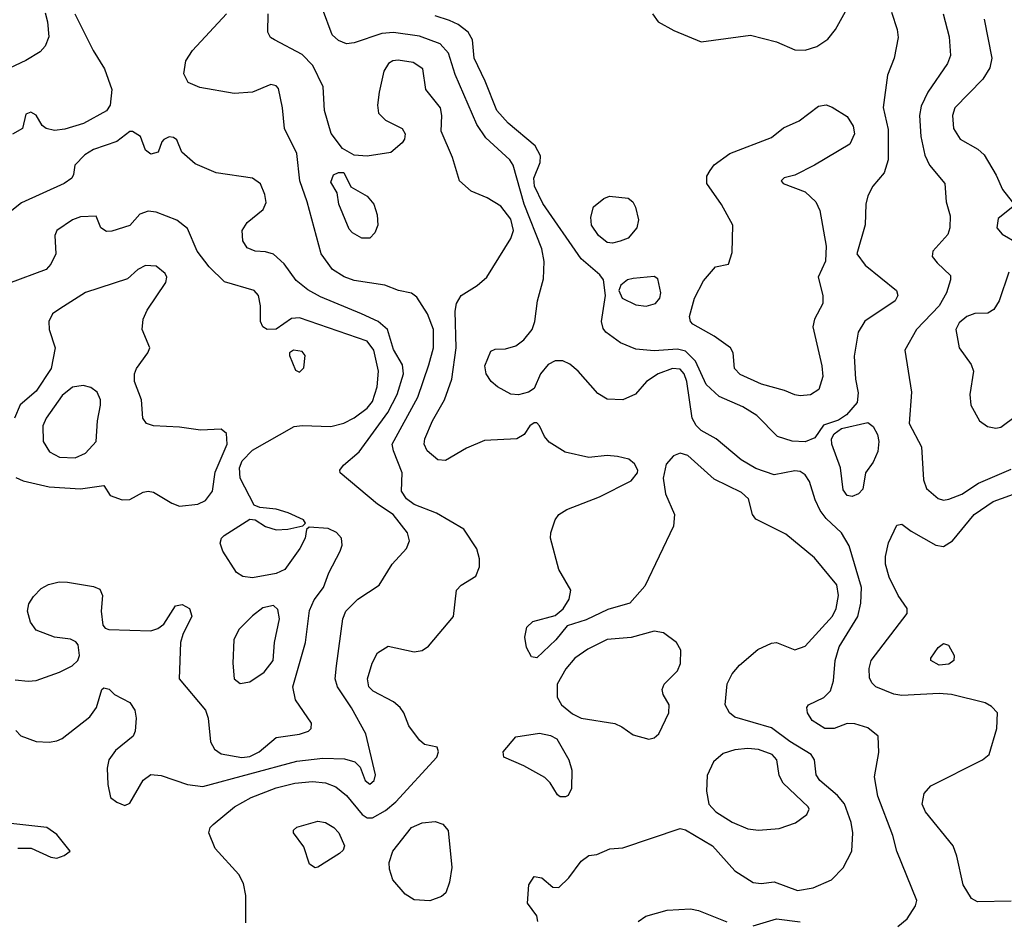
# Model space of a CAD drawing. Extents: x 1173079 to 1307053, y 522583 to 678478.
# Tile 57 of 256: x 1194702 to 1198478, y 576066 to 579523. Entities that reach past the tile are written whole.
import ezdxf

# ---------------------------------------------------------------- set-up
doc = ezdxf.new("R2010")
doc.units = 0

msp = doc.modelspace()

# ---------------------------------------------------------------- linework, layer by layer
at = {"layer": '0CON20XD'}
for points in [[(1198069.2, 576045), (1198105.6, 576075), (1198137.5, 576125), (1198142.5, 576145), (1198066.2, 576335), (1198050, 576395), (1197992.5, 576545), (1197980.9, 576619.1), (1197997, 576713), (1197994, 576775), (1197955, 576807.1), (1197905, 576822.9), (1197875, 576824.3), (1197825.5, 576804.5), (1197790, 576805), (1197740.8, 576835), (1197722.9, 576865), (1197721.4, 576885), (1197727.5, 576895), (1197786.5, 576923.5), (1197811.3, 576948.7), (1197822.7, 576987.3), (1197829, 577065), (1197845, 577118.6), (1197915.9, 577234.1), (1197928.4, 577285), (1197930.9, 577345), (1197882.8, 577505), (1197853.9, 577555), (1197795, 577610.4), (1197771.3, 577641.3), (1197752.1, 577682.1), (1197731.5, 577751.5), (1197715, 577777.9), (1197695, 577790), (1197675, 577793.4), (1197595, 577777.6), (1197525, 577801.8), (1197468.9, 577835), (1197373.1, 577915), (1197315, 577947.7), (1197296.6, 577966.6), (1197281.3, 577995), (1197260, 578135), (1197250.2, 578165), (1197235, 578182.6), (1197205, 578184.7), (1197150, 578165), (1197105.6, 578135), (1197063.6, 578086.4), (1197015, 578065.6), (1196955, 578067.8), (1196918.9, 578088.9), (1196844.4, 578175), (1196812, 578202), (1196785, 578214.6), (1196755, 578214.6), (1196728.9, 578201.1), (1196699.4, 578165), (1196675, 578108), (1196653.3, 578095), (1196615.4, 578084.6), (1196585, 578087.5), (1196535, 578114.6), (1196510.5, 578135), (1196491.2, 578165), (1196486.4, 578195), (1196508.3, 578251.7), (1196525, 578260), (1196565, 578260.9), (1196605, 578272.7), (1196635, 578295.5), (1196667.3, 578335), (1196677.7, 578365), (1196687.3, 578445), (1196710.5, 578529.5), (1196713.3, 578595), (1196705, 578644), (1196636.4, 578815), (1196594.6, 578965), (1196581.5, 578985), (1196489.5, 579069.5), (1196455, 579120.6), (1196372.3, 579312.3), (1196346.3, 579395), (1196315, 579430.3), (1196235, 579460), (1196135, 579473.8), (1196090.7, 579469.3), (1195985, 579434.7), (1195955, 579430.7), (1195925, 579442.9), (1195900.9, 579465), (1195863.5, 579565)], [(1197128.4, 579545), (1197150, 579515), (1197211.1, 579481.1), (1197315, 579438), (1197505, 579464), (1197605, 579437.3), (1197675, 579407.1), (1197715, 579405.4), (1197759.5, 579420.5), (1197801.7, 579448.3), (1197831.1, 579485), (1197875, 579565.8)], [(1194799.3, 579549.3), (1194808.6, 579515), (1194813.3, 579456.7), (1194799.3, 579420.7), (1194780.1, 579399.9), (1194725, 579366.2), (1194403.5, 579215)], [(1194914.1, 579545), (1194983.8, 579405), (1195026.9, 579335), (1195056, 579255), (1195049.4, 579195), (1195035, 579173.3), (1194946.2, 579125), (1194875, 579102.7), (1194835, 579097.5), (1194803.3, 579105), (1194787.7, 579117.7), (1194765, 579156.7), (1194745, 579168.8), (1194725, 579160), (1194712.5, 579105), (1194675, 579083.8)], [(1195569.7, 576060.3), (1195568.9, 576165), (1195560.3, 576210.3), (1195542.9, 576245), (1195451.4, 576345), (1195428, 576405), (1195432.5, 576425), (1195443.8, 576436.2), (1195526.1, 576503.9), (1195589.9, 576540.1), (1195685, 576577.1), (1195756.7, 576595), (1195825, 576601.6), (1195875, 576597.1), (1195915, 576581.1), (1195955, 576548.2), (1196015, 576475.3), (1196035, 576462.5), (1196055, 576461.9), (1196105, 576490), (1196145, 576523.2), (1196301.2, 576695), (1196308.8, 576715), (1196303, 576733), (1196255, 576743.3), (1196235, 576760), (1196194.6, 576814.6), (1196175.6, 576865), (1196161.4, 576885), (1196135, 576907.5), (1196057.9, 576947.9), (1196041.5, 576965), (1196035.4, 576995), (1196054.1, 577055.9), (1196074.7, 577095.3), (1196115, 577120), (1196215, 577099.2), (1196245, 577104.6), (1196269.9, 577120.1), (1196365.6, 577234.4), (1196377.1, 577335), (1196395, 577354.3), (1196451.4, 577388.6), (1196465.6, 577425), (1196465.6, 577455), (1196455, 577493.3), (1196405, 577569.2), (1196300.6, 577630.6), (1196215, 577663.5), (1196185, 577686.1), (1196166.6, 577715), (1196169.3, 577785), (1196135, 577869.2), (1196131.1, 577895), (1196228.9, 578075), (1196271, 578199), (1196288.8, 578265), (1196288.8, 578335), (1196265.8, 578395), (1196225, 578459.2), (1196204.3, 578474.3), (1196155, 578484.2), (1196102.5, 578505), (1195985, 578523.3), (1195946.3, 578536.3), (1195902.2, 578565), (1195858.2, 578625), (1195804, 578825), (1195776.5, 578905), (1195765, 579010), (1195718.2, 579105), (1195710.4, 579185), (1195695, 579259.2), (1195685, 579269.4), (1195665, 579274.4), (1195594.5, 579245.5), (1195525, 579240), (1195393.3, 579263.3), (1195348.3, 579281.7), (1195331.4, 579315), (1195339.1, 579365), (1195364.8, 579405.2), (1195495.5, 579545)], [(1196689.2, 576065), (1196685, 576086.7), (1196649.2, 576135), (1196654.4, 576205), (1196675, 576237.1), (1196705, 576232), (1196746.4, 576196.4), (1196770, 576195), (1196808.3, 576231.7), (1196855, 576296), (1196885, 576318), (1196915, 576322), (1196965, 576343.8), (1197015, 576347.5), (1197235, 576421.2), (1197255.8, 576415.8), (1197359.4, 576355), (1197445, 576259.2), (1197514.6, 576214.6), (1197545, 576211.1), (1197595, 576216.5), (1197685, 576183.4), (1197745.7, 576194.3), (1197815.7, 576225), (1197859.8, 576270.2), (1197893.5, 576335), (1197897.5, 576405), (1197891.3, 576445), (1197865.6, 576515.6), (1197838.3, 576548.3), (1197770, 576605), (1197756.6, 576626.6), (1197750.8, 576685), (1197737.9, 576705), (1197655.4, 576755.4), (1197585, 576807.7), (1197445, 576848.9), (1197424.3, 576865), (1197407.8, 576895), (1197415, 576976.7), (1197435, 577014), (1197462.4, 577047.6), (1197532.4, 577107.6), (1197585, 577132.5), (1197605, 577134.5), (1197675, 577106.5), (1197715, 577120), (1197818.9, 577235), (1197833.7, 577265), (1197842.2, 577315), (1197835.2, 577355.2), (1197749.6, 577459.6), (1197640.6, 577550.6), (1197525, 577607.3), (1197511.8, 577625), (1197497.5, 577685), (1197470.2, 577710.3), (1197365, 577761.2), (1197265, 577851.4), (1197235, 577860.6), (1197209.1, 577850.9), (1197181.3, 577818.7), (1197169.3, 577765), (1197178.2, 577705), (1197213.1, 577625), (1197209.9, 577580.1), (1197099.8, 577350.2), (1197042, 577285), (1196958.2, 577261.8), (1196875, 577222.1), (1196801.1, 577198.9), (1196757.8, 577145), (1196685, 577075.6), (1196665, 577080), (1196645.4, 577115), (1196639.6, 577155), (1196646.8, 577193.2), (1196670, 577215), (1196755, 577238), (1196786.6, 577263.4), (1196809.3, 577300.7), (1196816.2, 577335), (1196770.3, 577415), (1196738.1, 577535), (1196738.6, 577555), (1196755.6, 577605), (1196770, 577625), (1196800.8, 577645), (1196926.2, 577693.8), (1197047.5, 577755), (1197071.9, 577785), (1197073.1, 577795), (1197060.2, 577820.2), (1197037.9, 577837.9), (1196995, 577848.2), (1196955, 577851.8), (1196884.6, 577844.6), (1196794.1, 577864.1), (1196732.7, 577902.7), (1196714.6, 577924.6), (1196695, 577965.8), (1196685, 577976.5), (1196675, 577977.5), (1196658.6, 577965), (1196637.2, 577932.8), (1196608.8, 577915), (1196485, 577908.9), (1196415, 577880), (1196335, 577833.1), (1196305, 577835.4), (1196265, 577869.5), (1196252.7, 577895), (1196255.3, 577915), (1196284.7, 577985), (1196331.1, 578065), (1196359.4, 578145), (1196375.6, 578265), (1196372.3, 578405), (1196376.6, 578435), (1196395.5, 578465), (1196456.9, 578503.1), (1196494.1, 578535.9), (1196586.1, 578683.9), (1196595.8, 578715), (1196585, 578757.8), (1196547.7, 578807.7), (1196495, 578840), (1196434, 578865), (1196388.9, 578905), (1196362.1, 578995), (1196318.1, 579095), (1196321.5, 579155), (1196316.2, 579185), (1196259.2, 579255), (1196247.5, 579335), (1196210.8, 579359.2), (1196153, 579367), (1196133.3, 579365), (1196115.8, 579355), (1196098.9, 579325), (1196080, 579245), (1196074.4, 579195), (1196078.6, 579165), (1196105, 579137.1), (1196168.8, 579105), (1196180, 579085), (1196178, 579065), (1196169.1, 579050.9), (1196125, 579014.2), (1196035, 579000), (1195985, 579003.8), (1195939.5, 579029.5), (1195896.8, 579086.8), (1195871.5, 579175), (1195865.5, 579265), (1195826.8, 579346.8), (1195785, 579389.6), (1195678.6, 579445), (1195664.3, 579455), (1195653.1, 579475), (1195655.4, 579545)], [(1197715, 577904.5), (1197665, 577906.4), (1197608.8, 577925), (1197529.4, 578005), (1197475, 578037.7), (1197385, 578077.5), (1197335, 578123.8), (1197293.3, 578213.3), (1197255, 578251.7), (1197225, 578259.8), (1197135, 578253.2), (1197065, 578259.1), (1197006.7, 578283.3), (1196950, 578325), (1196939.3, 578339.3), (1196933.1, 578365), (1196948, 578465), (1196941.1, 578525), (1196926.7, 578545), (1196855, 578605.5), (1196707.7, 578817.7), (1196676, 578885), (1196674.1, 578915), (1196697.6, 578975), (1196698.9, 579001.1), (1196679.4, 579039.4), (1196575, 579125.9), (1196531.9, 579175), (1196487.4, 579287.4), (1196444.6, 579375), (1196438.2, 579445), (1196421.5, 579475), (1196383.9, 579503.9), (1196350.1, 579520.1), (1196295, 579537.4)], [(1198045, 579551.2), (1198067.5, 579485), (1198070.8, 579455), (1198056, 579375), (1198029.7, 579310.3), (1198013.7, 579186.3), (1198032.3, 579102.3), (1198033.3, 578985), (1198017.8, 578935), (1197974, 578885), (1197955, 578847.5), (1197947.5, 578815), (1197944.4, 578735.6), (1197913.1, 578625), (1197945, 578581.9), (1198064.3, 578484.3), (1198070, 578465), (1198060, 578445), (1197943.6, 578366.4), (1197918.2, 578325), (1197902.6, 578232.6), (1197907.5, 578145), (1197917.7, 578092.3), (1197913.3, 578055), (1197872.5, 578007.5), (1197842.2, 577987.8), (1197785, 577968), (1197750.9, 577919.1), (1197715, 577904.5)], [(1198243.8, 579545), (1198267, 579457), (1198271.2, 579385), (1198260, 579355), (1198184.8, 579245.2), (1198159.1, 579190.8), (1198152.8, 579155), (1198157.8, 579075), (1198173.4, 579003.4), (1198191.5, 578965), (1198250, 578895), (1198255.6, 578825), (1198270.6, 578770.6), (1198269.2, 578725), (1198261.1, 578698.9), (1198203.6, 578635), (1198201.8, 578615), (1198220.6, 578590.6), (1198271.3, 578541.3), (1198272.2, 578525), (1198256.8, 578475), (1198228, 578425), (1198141.5, 578335), (1198096.9, 578255), (1198122.5, 578095), (1198113.7, 577975), (1198160, 577885), (1198168.3, 577758.3), (1198180, 577725), (1198225, 577686.2), (1198245, 577680.8), (1198265, 577683.9), (1198315, 577703.9), (1198378.9, 577745), (1198505, 577798.9)], [(1198401.1, 579525), (1198429.7, 579375), (1198422.4, 579337.6), (1198395.2, 579294.8), (1198288.5, 579185), (1198280, 579155), (1198283.1, 579105), (1198308.5, 579065), (1198376.2, 579026.2), (1198400.5, 579005), (1198447.1, 578927.1), (1198471.2, 578871.2), (1198508, 578825)], [(1197695, 578080.5), (1197675, 578084.5), (1197635, 578101.5), (1197547.1, 578125), (1197465, 578162.3), (1197443.5, 578185), (1197438.5, 578245), (1197428.5, 578265), (1197365, 578309.6), (1197284, 578355), (1197274.2, 578365), (1197271.1, 578385), (1197290.6, 578455), (1197325, 578521.4), (1197370, 578575), (1197420, 578585), (1197435, 578630), (1197436.7, 578735), (1197393.9, 578813.9), (1197337.5, 578895), (1197337.4, 578922.6), (1197350, 578945), (1197365, 578965.7), (1197425, 579009.4), (1197585, 579071.2), (1197631.9, 579108.1), (1197691.2, 579135), (1197765, 579190.8), (1197795, 579195.8), (1197817.3, 579187.3), (1197875, 579151.4), (1197898.2, 579115), (1197903.1, 579085), (1197885.6, 579045), (1197750, 578965), (1197675, 578927.1), (1197634.1, 578915.9), (1197622.5, 578905), (1197630, 578895), (1197715, 578862.5), (1197755.5, 578825), (1197770.9, 578790.9), (1197794.8, 578654.8), (1197792.9, 578597.1), (1197764.6, 578535), (1197782.2, 578465), (1197782.2, 578435), (1197750.5, 578375), (1197743.6, 578345), (1197778.9, 578195), (1197781.8, 578155), (1197766.9, 578105), (1197735, 578084.5), (1197695, 578080.5)], [(1194687.1, 576797.1), (1194706.2, 576776.2), (1194765, 576754.4), (1194815, 576753.1), (1194845, 576757.1), (1194865, 576767.1), (1194970.8, 576849.2), (1194996.9, 576885), (1195016.7, 576955), (1195025, 576961.2), (1195045, 576956.2), (1195066.2, 576935), (1195125, 576904.5), (1195143.3, 576875), (1195148.4, 576845), (1195144.6, 576795), (1195137.1, 576775), (1195069.4, 576720.6), (1195044.3, 576685), (1195037, 576653), (1195039.7, 576589.7), (1195050.9, 576540.9), (1195075, 576522), (1195105, 576510), (1195125, 576518.6), (1195175, 576606.7), (1195205, 576628), (1195245, 576624.6), (1195345, 576590), (1195405, 576582.8), (1195765, 576680), (1195865, 576691.6), (1195948.3, 576688.3), (1195986.9, 576676.9), (1196007.2, 576657.2), (1196027.5, 576605), (1196045, 576591.1), (1196061.5, 576605), (1196067, 576627), (1196029.6, 576785), (1195975, 576883.5), (1195920.4, 576965), (1195912.5, 576995), (1195916.8, 577045), (1195941.8, 577225), (1195952.3, 577255), (1195999.4, 577300.6), (1196080.6, 577355), (1196130, 577435), (1196185.4, 577495), (1196197.5, 577525), (1196188.8, 577555), (1196134.7, 577625), (1196074.6, 577665), (1195931.2, 577785), (1195930, 577795), (1195943.8, 577815), (1196003.6, 577866.4), (1196113.6, 578016.4), (1196150, 578085), (1196173.4, 578165), (1196170, 578200), (1196135, 578258.6), (1196112.3, 578335), (1196076.5, 578365), (1196013.1, 578395), (1195855, 578460.3), (1195806.6, 578486.6), (1195762.8, 578522.8), (1195716.4, 578586.4), (1195675, 578623.5), (1195645, 578633.3), (1195605, 578635.7), (1195575, 578648), (1195557.5, 578675), (1195555.7, 578715), (1195574.2, 578745), (1195635.4, 578794.6), (1195647.6, 578822.4), (1195642.4, 578852.4), (1195625, 578894), (1195595, 578915.5), (1195455, 578935.5), (1195375, 578970.6), (1195323.8, 579015), (1195305, 579062.5), (1195291.7, 579071.7), (1195275, 579073.8), (1195255, 579063.3), (1195246.7, 579055), (1195232.5, 579015), (1195205, 579006.7), (1195185, 579022.5), (1195165.5, 579075.5), (1195135, 579094.4), (1195125, 579094.4), (1195074.3, 579055.8), (1194985.6, 579025), (1194951.8, 579005), (1194914, 578965), (1194908.8, 578928.8), (1194902, 578915), (1194872, 578895), (1194708.9, 578821.1), (1194625.6, 578755)], [(1196045, 578684.5), (1196013.8, 578685), (1195978, 578705), (1195965, 578720), (1195925.6, 578815), (1195919.2, 578859.2), (1195895, 578900), (1195905, 578927.5), (1195925, 578937.5), (1195945, 578937.5), (1195971.4, 578881.4), (1196035, 578845.6), (1196060.5, 578815), (1196072.9, 578775), (1196075.5, 578735), (1196064.5, 578705), (1196045, 578684.5)], [(1196975, 578666.2), (1196955, 578668.5), (1196921.2, 578695), (1196895.5, 578735), (1196892.2, 578765), (1196902, 578805), (1196942.4, 578837.6), (1196964.4, 578845.6), (1197035, 578838), (1197053.8, 578825), (1197064.3, 578804.3), (1197075.5, 578755), (1197069.1, 578725), (1197035.6, 578685), (1197005, 578673.9), (1196975, 578666.2)], [(1198511.2, 578805), (1198455, 578760), (1198449.2, 578725), (1198470.2, 578700.2), (1198527.4, 578667.4)], [(1194685, 576991.8), (1194735, 576986.4), (1194765, 576989.5), (1194855, 577020.7), (1194903.3, 577045), (1194924.4, 577065), (1194931.4, 577085), (1194925.9, 577125.9), (1194917.3, 577137.3), (1194897, 577147), (1194835, 577155.7), (1194765, 577182.5), (1194743, 577213), (1194732.5, 577255), (1194737.5, 577282.5), (1194755, 577311.2), (1194785, 577342), (1194812.5, 577357.5), (1194853.2, 577366.8), (1194885, 577365.6), (1194985, 577350), (1195009.1, 577339.1), (1195020, 577315), (1195014.3, 577255), (1195020.7, 577200.7), (1195029.3, 577189.3), (1195043.9, 577183.9), (1195205, 577180), (1195231.3, 577188.7), (1195254.5, 577205.5), (1195300, 577275), (1195325, 577280.8), (1195353.8, 577265), (1195362, 577235), (1195327.5, 577165), (1195319.2, 577135), (1195313.8, 576995), (1195414.5, 576875), (1195424.6, 576845), (1195434.1, 576754.1), (1195449.4, 576725), (1195475, 576707.1), (1195554, 576694), (1195585, 576697.9), (1195620, 576715), (1195685, 576770.6), (1195775, 576782.9), (1195810, 576795), (1195820, 576805), (1195821.2, 576825), (1195760, 576915), (1195749.2, 576965), (1195798.4, 577135), (1195813.2, 577256.8), (1195831.9, 577298.1), (1195867.5, 577345), (1195888.1, 577401.9), (1195931.2, 577485), (1195938.3, 577508.3), (1195936, 577535), (1195916.8, 577556.8), (1195885, 577571.2), (1195812.5, 577577.5), (1195802.5, 577567.5), (1195796.7, 577535), (1195776.2, 577495), (1195718.5, 577415), (1195685, 577399.5), (1195595, 577382.5), (1195558.1, 577388.1), (1195533.2, 577403.2), (1195481.1, 577485), (1195470.5, 577515), (1195475.6, 577535), (1195485.6, 577545), (1195585, 577607.1), (1195605, 577604.4), (1195645, 577580), (1195685, 577566.5), (1195730.8, 577569.2), (1195787.5, 577582.5), (1195797.5, 577592.5), (1195790, 577605), (1195731.8, 577631.8), (1195685, 577646.5), (1195622.4, 577652.4), (1195601.5, 577661.5), (1195547, 577765), (1195544.8, 577805), (1195555, 577831.5), (1195595, 577871.6), (1195755, 577962.5), (1195785, 577966.8), (1195895, 577962.7), (1195945, 577976), (1195985, 577996.7), (1196035, 578032.7), (1196055, 578059.1), (1196073.3, 578115), (1196078.2, 578175), (1196060.7, 578255), (1196035, 578290.2), (1195775, 578379.7), (1195745, 578376.6), (1195685, 578336.5), (1195651.2, 578335), (1195634.4, 578345), (1195625.5, 578365), (1195626, 578426), (1195618.2, 578465), (1195601.4, 578485), (1195487.6, 578517.6), (1195428.2, 578575), (1195382.5, 578635), (1195345, 578722), (1195305, 578754.4), (1195225, 578784.3), (1195195, 578789.2), (1195162.7, 578777.3), (1195125, 578734.2), (1195055, 578712), (1195035, 578711.2), (1195013.3, 578725), (1194995, 578770), (1194935, 578767.1), (1194905, 578755.7), (1194844.2, 578715), (1194837.1, 578695), (1194840, 578625), (1194822, 578585), (1194803.8, 578565), (1194659.1, 578510.9)], [(1195315, 577657.9), (1195385, 577664.6), (1195415, 577679.5), (1195441.8, 577715), (1195452.3, 577787.7), (1195497.2, 577895), (1195495, 577936.2), (1195475, 577952.9), (1195395, 577948.7), (1195315, 577960.5), (1195215.4, 577965.4), (1195188, 577975), (1195174.3, 577995), (1195169.4, 578065), (1195142.7, 578135), (1195142.9, 578165), (1195150.4, 578185), (1195193.6, 578245), (1195200.9, 578265), (1195172.1, 578335), (1195175.4, 578375), (1195191.3, 578408.7), (1195262.1, 578515), (1195266.2, 578535), (1195260.1, 578550.1), (1195225, 578577.7), (1195185, 578580.9), (1195155.3, 578564.7), (1195115, 578528.9), (1194955, 578476.8), (1194855.4, 578414.6), (1194827.5, 578395), (1194813.3, 578365), (1194815.5, 578335), (1194838, 578265), (1194822.9, 578185), (1194765, 578098.2), (1194704.2, 578045.8), (1194682.5, 577995)], [(1197105, 578424.4), (1197140, 578435), (1197156.5, 578455), (1197160.6, 578475), (1197149.3, 578529.3), (1197135, 578537.5), (1197055, 578530), (1197032.5, 578525), (1197007.5, 578505), (1197000, 578485), (1197012.5, 578455), (1197065, 578429.2), (1197105, 578424.4)], [(1198495.3, 578554.7), (1198457.9, 578445), (1198438.1, 578411.9), (1198415, 578398.1), (1198365, 578395.6), (1198335, 578384.5), (1198305, 578360), (1198292.1, 578335), (1198305.5, 578265), (1198350.5, 578200.5), (1198360, 578175), (1198346.2, 578085), (1198349.6, 578045), (1198382.7, 577985), (1198413.2, 577963.3), (1198445, 577956.8), (1198465, 577960.5), (1198524.3, 578005)], [(1195775, 578171.2), (1195791.7, 578188.3), (1195796.2, 578235), (1195785, 578250), (1195752.5, 578255), (1195736.7, 578245), (1195736.2, 578235), (1195759.5, 578179.5), (1195775, 578171.2)], [(1194915, 577842.2), (1194955, 577860.7), (1194995.4, 577905), (1195000.4, 577985), (1195012.1, 578045), (1195011.8, 578065), (1194998.9, 578095), (1194975, 578112.9), (1194945, 578120.7), (1194905, 578113.3), (1194865, 578081.8), (1194803.8, 577995), (1194790.9, 577965), (1194792.5, 577905), (1194816.4, 577866.3), (1194854.7, 577844.7), (1194915, 577842.2)], [(1197895, 577694.5), (1197875, 577698.1), (1197860.5, 577720.5), (1197850.4, 577805), (1197817.1, 577895), (1197816, 577915), (1197825.8, 577934.2), (1197854.2, 577955.8), (1197955, 577978), (1197975, 577962.5), (1197991.7, 577931.7), (1197997.2, 577905), (1197993, 577867), (1197975, 577825.8), (1197946, 577785), (1197935, 577722.5), (1197918.8, 577705), (1197895, 577694.5)], [(1194687.6, 577767.6), (1194714.7, 577754.7), (1194815, 577731.2), (1194935, 577723.3), (1195025, 577736.2), (1195048.6, 577698.6), (1195095, 577681.5), (1195125, 577682.8), (1195175, 577710.8), (1195195, 577715.4), (1195215, 577710.9), (1195285, 577669.2), (1195315, 577657.9)], [(1198505, 576142.7), (1198375, 576140), (1198352.9, 576152.9), (1198320.4, 576205), (1198296.5, 576315), (1198281.9, 576355), (1198175.6, 576485), (1198163.5, 576515), (1198171.1, 576555), (1198195.8, 576585), (1198395, 576684.6), (1198420, 576705), (1198449.2, 576805), (1198452, 576865), (1198429.3, 576889.3), (1198405, 576903.1), (1198275, 576935.3), (1198228.5, 576938.5), (1198085, 576931.2), (1198055, 576935.9), (1197985.6, 576965), (1197969.5, 576979.5), (1197960.9, 576999.1), (1197959.5, 577035), (1197967.3, 577065), (1198105.9, 577245.9), (1198105.8, 577265), (1198070.6, 577315), (1198036.4, 577385), (1198022.9, 577435), (1198022.5, 577465), (1198033.7, 577516.3), (1198065.9, 577584.1), (1198085, 577588.8), (1198121.3, 577561.3), (1198215, 577508.2), (1198245, 577502.7), (1198278.8, 577525), (1198362.5, 577625), (1198435, 577675.8), (1198545, 577715.3)], [(1195547.6, 576977.6), (1195585, 576983.6), (1195639.7, 577020.3), (1195674, 577065), (1195678.7, 577135), (1195698.1, 577225), (1195691.8, 577261.8), (1195675, 577276.4), (1195635, 577267.1), (1195595, 577237.1), (1195542.9, 577185), (1195523.1, 577145), (1195519.3, 577055), (1195524.2, 576995), (1195547.6, 576977.6)], [(1197115, 576764.2), (1197135, 576768.8), (1197153.8, 576785), (1197191.2, 576865), (1197193.3, 576895), (1197170, 576935), (1197166.2, 576955), (1197173.8, 576975), (1197224.5, 577025.5), (1197236.3, 577053.7), (1197237.1, 577105), (1197220.8, 577135), (1197171.7, 577171.7), (1197135, 577177.9), (1197046.8, 577153.2), (1196955, 577146.2), (1196880.8, 577109.2), (1196831.3, 577075), (1196796.4, 577033.6), (1196762.7, 576975), (1196763.8, 576925), (1196779.5, 576895), (1196821.5, 576861.5), (1196855, 576844.7), (1196985, 576823.5), (1197011.8, 576811.8), (1197055, 576780), (1197115, 576764.2)], [(1198228.3, 577048.3), (1198196, 577065), (1198196, 577075), (1198225, 577116), (1198245, 577131.2), (1198264.2, 577124.2), (1198286, 577085), (1198284.2, 577065), (1198265, 577051.8), (1198228.3, 577048.3)], [(1196795, 576543.3), (1196775, 576543.3), (1196765, 576550), (1196736.6, 576596.6), (1196716.6, 576616.6), (1196635, 576662.1), (1196558.8, 576695), (1196556, 576715), (1196605, 576773.3), (1196695, 576787.3), (1196737.9, 576777.9), (1196762, 576765), (1196808, 576685), (1196820, 576645), (1196818.8, 576575), (1196805, 576547.5), (1196795, 576543.3)], [(1197535, 576414.7), (1197615, 576421.8), (1197677, 576443), (1197721.1, 576475), (1197729.5, 576495), (1197726.5, 576505), (1197630.4, 576595), (1197614.6, 576625), (1197606.2, 576685), (1197587.8, 576705), (1197535, 576723.9), (1197495, 576728), (1197445, 576722.9), (1197400.4, 576709.6), (1197363.1, 576676.9), (1197338.8, 576625), (1197335.4, 576564.6), (1197345.4, 576515), (1197371.8, 576485), (1197435, 576445.8), (1197495, 576420), (1197535, 576414.7)], [(1194695, 576346.2), (1194746.1, 576346.1), (1194821.3, 576311.3), (1194845, 576307.5), (1194872.7, 576317.3), (1194896.2, 576335), (1194845, 576398.8), (1194806.7, 576425), (1194645, 576442.9)], [(1195835, 576270), (1195813.3, 576285), (1195791.2, 576351.2), (1195752, 576405), (1195752, 576415), (1195765, 576427.1), (1195845, 576450), (1195875, 576443.8), (1195907.1, 576425), (1195925.7, 576405), (1195948, 576355), (1195942.3, 576337.7), (1195928.8, 576325), (1195845, 576273.3), (1195835, 576270)], [(1196275, 576144.4), (1196215, 576148.1), (1196180.2, 576170.2), (1196132.9, 576225), (1196120, 576265), (1196118.8, 576291.2), (1196132.5, 576335), (1196204.4, 576425), (1196245, 576443.6), (1196295, 576448.9), (1196325, 576438.6), (1196345, 576413.3), (1196358.7, 576271.3), (1196350.6, 576215), (1196336, 576175), (1196319.1, 576160.9), (1196275, 576144.4)], [(1197074, 576065), (1197103.3, 576085), (1197185, 576108.6), (1197275, 576112.9), (1197305, 576107.5), (1197413.6, 576063.6)], [(1197515, 576047.8), (1197605, 576074.7), (1197695, 576063.8)]]:
    msp.add_lwpolyline(points, dxfattribs=at)

doc.saveas('drawing.dxf')
